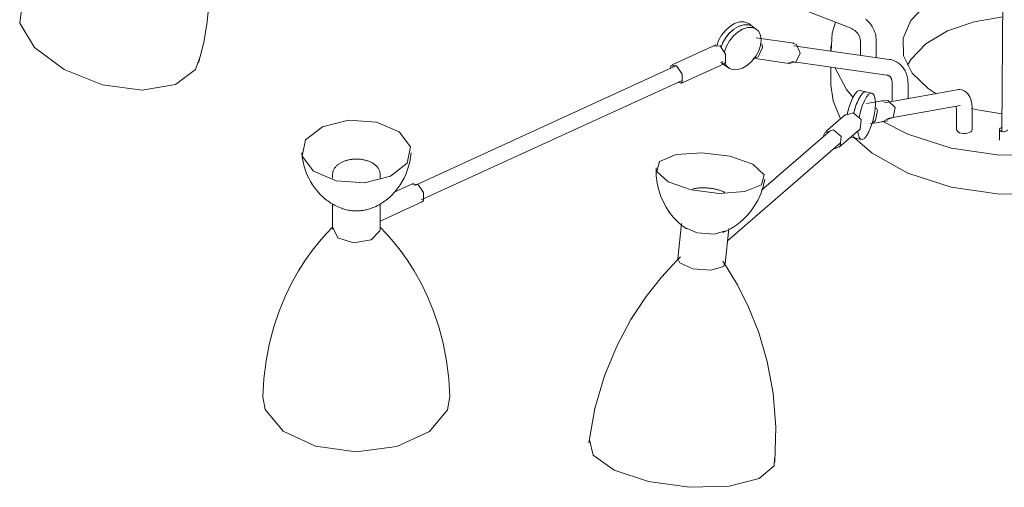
# Model space of a CAD drawing. Header units: millimetres. Extents: x 5752 to 11379, y 522 to 7258.
# Tile 7 of 15: x 7786 to 8407, y 4440 to 4735. Entities that reach past the tile are written whole.
import ezdxf

# ---------------------------------------------------------------- set-up
doc = ezdxf.new("R2010")
doc.units = ezdxf.units.MM
doc.layers.add('E-LITE-EQPM', color=7, linetype='Continuous', lineweight=20)

# ---------------------------------------------------------------- blocks, each defined once
blk = doc.blocks.new('20047 - 20047 RETRO Copper pendant lamp 12L-458346-00 Isometrico PDF')
at = {"layer": 'E-LITE-EQPM', "color": 251, "lineweight": 9, "true_color": 0x636466}
for p, q in [((2392.42, 5581.91), (2386.2, 4664.13)), ((2167.33, 4777.61), (2290.44, 4729.43)), ((1766.83, 4732.51), (1768.68, 4746.37)), ((2220.23, 4730.48), (2223.18, 4731.43)), ((2223.26, 4731.44), (2226.01, 4731.51)), ((2226.08, 4731.5), (2227.32, 4731.21)), ((2229.01, 4730.34), (2226.52, 4732.15)), ((2211.92, 4723.15), (2214.29, 4726.12)), ((2214.36, 4726.19), (2217.1, 4728.63)), ((2217.19, 4728.69), (2220.14, 4730.44)), ((2228.51, 4730.67), (2229, 4730.34)), ((2231.49, 4728.53), (2229.01, 4730.34)), ((2205.71, 4718.75), (2178.28, 4706.19)), ((2209.11, 4717.27), (2209.99, 4719.68)), ((2210.04, 4719.78), (2211.86, 4723.07)), ((2255.04, 4719.76), (2231.28, 4723.18)), ((2254.07, 4719.76), (2256.66, 4719.09)), ((2296.95, 4721.07), (2296.95, 4712.19)), ((2306.95, 4710.75), (2306.95, 4721.07)), ((2208.42, 4718.14), (2204.92, 4718.04)), ((2210.44, 4715.13), (2211.33, 4714.49)), ((2211.33, 4714.49), (2210.98, 4714.33)), ((2315.03, 4709.61), (2254.82, 4718.28)), ((2278.4, 4718.11), (2278.4, 4714.85)), ((2183.69, 4694.37), (2211.12, 4706.92)), ((2208.86, 4707.9), (2211.34, 4706.09)), ((2209.16, 4707.68), (2210.5, 4708.29)), ((2211.92, 4705.72), (2210.41, 4706.92)), ((2210.42, 4706.92), (2211.83, 4705.77)), ((2229.43, 4710.31), (2253.19, 4706.89)), ((2253.4, 4708.38), (2313.6, 4699.71)), ((2180.54, 4705.58), (2015.89, 4630.25)), ((2211.34, 4706.09), (2213.83, 4704.28)), ((2278.4, 4704.84), (2278.4, 4693.61)), ((2020.05, 4621.15), (2184.48, 4696.39)), ((2316.99, 4694.33), (2316.99, 4683.14)), ((2326.99, 4684.92), (2326.99, 4694.33)), ((2300.48, 4689.2), (2296.76, 4690.05)), ((2297.16, 4686.86), (2298.55, 4688.48)), ((2298.59, 4688.51), (2299.25, 4688.97)), ((2299.91, 4689.21), (2300.94, 4689)), ((2304.2, 4688.35), (2300.48, 4689.2)), ((2358.02, 4690.47), (2312.2, 4682.33)), ((2294.4, 4681.24), (2295.7, 4684.3)), ((2295.73, 4684.38), (2297.12, 4686.81)), ((2311.94, 4683.81), (2300.78, 4681.82)), ((2310.63, 4683.41), (2314.27, 4683.75)), ((2316.99, 4683.14), (2317.02, 4683.48)), ((2292.42, 4676), (2286.87, 4674.18)), ((2292.76, 4675.7), (2293.23, 4677.53)), ((2293.26, 4677.65), (2294.37, 4681.14)), ((2313.95, 4672.48), (2359.77, 4680.62)), ((2357.5, 4676.96), (2357.5, 4665.77)), ((2367.5, 4665.77), (2367.5, 4676.96)), ((2287.55, 4674.89), (2275.1, 4664.13)), ((2295.87, 4673.04), (2296.09, 4672.99)), ((2303.05, 4669.02), (2314.21, 4671.01)), ((2277.89, 4664.56), (2234.55, 4627.13)), ((2283.6, 4654.3), (2296.05, 4665.05)), ((2384.69, 4665.45), (2384.69, 4658.8)), ((2213.1, 4595.39), (2284.48, 4657.04)), ((2290.79, 4660.64), (2293.79, 4659.95)), ((2292.35, 4661.48), (2292.22, 4661.82)), ((2292.22, 4661.82), (2292.34, 4661.5)), ((2292.76, 4660.72), (2292.37, 4661.43)), ((2294.37, 4659.94), (2293.25, 4660.2)), ((2293.79, 4659.95), (2297.51, 4659.1)), ((1964.12, 4637.03), (1964.12, 4634.88)), ((1994.12, 4634.85), (1994.12, 4637.03)), ((2015.26, 4631.61), (2003.04, 4626.02)), ((2017.97, 4631.01), (2014.47, 4630.9)), ((1994.12, 4607.64), (2020.67, 4619.79)), ((1964.12, 4618.48), (1964.12, 4602.62)), ((1994.12, 4602.62), (1994.12, 4618.48)), ((1964.22, 4603.61), (1967.37, 4597.24)), ((2184.08, 4606.14), (2181.79, 4583.88)), ((2194.02, 4600.31), (2186.27, 4603.67)), ((2211.63, 4580.81), (2213.92, 4603.08))]:
    blk.add_line(p, q, dxfattribs=at)
for points in [[(1879.57, 4707.4, 0), (1882.84, 4720.34, 0), (1885.09, 4733.3, 0), (1886.34, 4746.05, 0), (1886.66, 4758.41, 0), (1886.12, 4770.19, 0), (1884.86, 4781.27, 0), (1883, 4791.55, 0), (1881.56, 4797.68, 0)], [(2344.68, 4687.89, 0), (2339.62, 4691.21, 0), (2329.57, 4700.91, 0), (2324.2, 4711.78, 0), (2323.9, 4723.09, 0), (2328.67, 4734.05, 0), (2338.19, 4743.93, 0), (2351.82, 4752.04, 0), (2368.62, 4757.85, 0), (2386.84, 4760.89, 0)], [(2306.95, 4721.07, 0), (2306.92, 4721.96, 0), (2306.86, 4722.83, 0), (2306.75, 4723.71, 0), (2306.6, 4724.57, 0), (2306.41, 4725.43, 0), (2306.17, 4726.28, 0), (2305.9, 4727.12, 0), (2305.58, 4727.94, 0), (2305.22, 4728.74, 0), (2304.82, 4729.53, 0), (2304.39, 4730.29, 0), (2303.92, 4731.04, 0), (2303.41, 4731.76, 0), (2302.87, 4732.46, 0), (2302.3, 4733.14, 0), (2301.69, 4733.79, 0), (2301.05, 4734.41, 0), (2300.39, 4735, 0)], [(1880.02, 4709.72, 0), (1877.75, 4703.32, 0), (1865.1, 4693.72, 0), (1844.16, 4690.29, 0), (1819.07, 4693.7, 0), (1794.8, 4703.28, 0), (1776.16, 4717.13, 0), (1766.83, 4732.51, 0)], [(2206.35, 4718.08, 0), (2207.51, 4721.49, 0), (2209.37, 4724.87, 0), (2211.8, 4727.92, 0), (2214.62, 4730.44, 0), (2217.66, 4732.25, 0), (2220.69, 4733.24, 0), (2223.52, 4733.33, 0), (2225.96, 4732.51, 0), (2226.52, 4732.15, 0)], [(2226.01, 4731.52, 0), (2223.18, 4731.43, 0), (2220.14, 4730.44, 0), (2217.11, 4728.63, 0), (2214.28, 4726.11, 0), (2211.86, 4723.06, 0), (2209.99, 4719.68, 0), (2209.1, 4717.26, 0)], [(2229, 4730.34, 0), (2228.44, 4730.7, 0), (2227.32, 4731.21, 0)], [(2281.22, 4733, 0), (2279.2, 4726.08, 0), (2278.55, 4714.79, 0)], [(2386.67, 4736.38, 0), (2368.62, 4733.35, 0), (2351.82, 4727.55, 0), (2338.19, 4719.43, 0), (2328.67, 4709.56, 0), (2326.55, 4706.02, 0)], [(2211.51, 4707.42, 0), (2212.52, 4705.56, 0), (2214.4, 4703.91, 0), (2216.84, 4703.1, 0), (2219.67, 4703.19, 0), (2222.71, 4704.18, 0), (2225.74, 4706, 0), (2228.57, 4708.52, 0), (2230.99, 4711.57, 0), (2232.85, 4714.96, 0), (2234.02, 4718.44, 0), (2234.41, 4721.78, 0), (2234.02, 4724.76, 0), (2232.85, 4727.17, 0), (2230.99, 4728.86, 0), (2228.57, 4729.69, 0), (2225.74, 4729.63, 0), (2222.71, 4728.67, 0), (2219.67, 4726.88, 0), (2216.84, 4724.38, 0), (2214.4, 4721.34, 0), (2212.52, 4717.97, 0), (2211.33, 4714.49, 0)], [(2290.44, 4729.43, 0), (2290.93, 4729.23, 0), (2291.4, 4729.02, 0), (2291.85, 4728.79, 0), (2292.28, 4728.54, 0), (2292.7, 4728.29, 0), (2293.09, 4728.02, 0), (2293.47, 4727.74, 0), (2293.83, 4727.46, 0), (2294.16, 4727.16, 0), (2294.48, 4726.85, 0), (2294.78, 4726.54, 0), (2295.06, 4726.22, 0), (2295.32, 4725.89, 0), (2295.56, 4725.55, 0), (2295.78, 4725.21, 0), (2295.98, 4724.87, 0), (2296.16, 4724.52, 0), (2296.32, 4724.16, 0), (2296.46, 4723.8, 0), (2296.59, 4723.44, 0), (2296.69, 4723.07, 0), (2296.78, 4722.69, 0), (2296.85, 4722.31, 0), (2296.9, 4721.93, 0), (2296.93, 4721.54, 0), (2296.95, 4721.15, 0), (2296.95, 4721.07, 0)], [(2234.73, 4719.53, 0), (2235.13, 4717.08, 0), (2232.58, 4711.32, 0), (2230.31, 4710.47, 0)], [(2256.66, 4719.09, 0), (2258.88, 4713.66, 0), (2256.33, 4707.9, 0), (2251.56, 4707.57, 0)], [(2210.68, 4706.79, 0), (2211.91, 4707.63, 0), (2211.91, 4712.94, 0), (2208.42, 4718.14, 0)], [(2315.03, 4709.61, 0), (2315.83, 4709.47, 0), (2316.62, 4709.29, 0), (2317.39, 4709.06, 0), (2318.16, 4708.79, 0), (2318.9, 4708.47, 0), (2319.63, 4708.11, 0), (2320.33, 4707.7, 0), (2321.01, 4707.25, 0), (2321.66, 4706.76, 0), (2322.27, 4706.23, 0), (2322.85, 4705.66, 0), (2323.4, 4705.05, 0), (2323.9, 4704.42, 0), (2324.37, 4703.76, 0), (2324.8, 4703.07, 0), (2325.18, 4702.36, 0), (2325.53, 4701.63, 0), (2325.84, 4700.88, 0), (2326.11, 4700.12, 0), (2326.34, 4699.34, 0), (2326.54, 4698.55, 0), (2326.7, 4697.75, 0), (2326.82, 4696.95, 0), (2326.91, 4696.13, 0), (2326.96, 4695.31, 0), (2326.99, 4694.48, 0), (2326.99, 4694.33, 0)], [(2180.99, 4705.59, 0), (2177.49, 4705.48, 0), (2177.17, 4704.54, 0)], [(2181.36, 4694.81, 0), (2184.48, 4695.08, 0), (2184.48, 4700.39, 0), (2180.99, 4705.59, 0)], [(2280.76, 4704.46, 0), (2288.27, 4690.6, 0), (2292.19, 4685.88, 0)], [(2313.6, 4699.71, 0), (2313.86, 4699.67, 0), (2314.09, 4699.61, 0), (2314.31, 4699.55, 0), (2314.51, 4699.48, 0), (2314.7, 4699.4, 0), (2314.88, 4699.31, 0), (2315.05, 4699.21, 0), (2315.2, 4699.11, 0), (2315.35, 4698.99, 0), (2315.5, 4698.87, 0), (2315.64, 4698.73, 0), (2315.77, 4698.58, 0), (2315.9, 4698.42, 0), (2316.03, 4698.23, 0), (2316.16, 4698.03, 0), (2316.28, 4697.81, 0), (2316.39, 4697.57, 0), (2316.5, 4697.31, 0), (2316.6, 4697.02, 0), (2316.7, 4696.71, 0), (2316.78, 4696.38, 0), (2316.85, 4696.03, 0), (2316.9, 4695.66, 0), (2316.95, 4695.26, 0), (2316.97, 4694.85, 0), (2316.99, 4694.41, 0), (2316.99, 4694.33, 0)], [(2284.34, 4672.1, 0), (2279.69, 4683.5, 0), (2278.41, 4693.62, 0)], [(2288.69, 4674.9, 0), (2289.51, 4678.38, 0), (2290.65, 4681.99, 0), (2291.97, 4685.15, 0), (2293.4, 4687.65, 0), (2294.82, 4689.32, 0), (2296.15, 4690.05, 0), (2297.3, 4689.79, 0)], [(2298.54, 4688.47, 0), (2297.12, 4686.8, 0), (2295.69, 4684.3, 0), (2294.36, 4681.14, 0), (2293.22, 4677.53, 0), (2292.76, 4675.68, 0)], [(2295.36, 4664.53, 0), (2295.53, 4662.7, 0), (2296.09, 4660.58, 0), (2296.97, 4659.35, 0), (2298.11, 4659.1, 0), (2299.45, 4659.83, 0), (2300.87, 4661.51, 0), (2302.3, 4664.01, 0), (2303.62, 4667.17, 0), (2304.76, 4670.78, 0), (2305.64, 4674.58, 0), (2306.19, 4678.33, 0), (2306.37, 4681.77, 0), (2306.19, 4684.66, 0), (2305.64, 4686.81, 0), (2304.77, 4688.07, 0), (2303.63, 4688.36, 0), (2302.3, 4687.66, 0), (2300.88, 4686.01, 0), (2299.45, 4683.53, 0), (2298.12, 4680.39, 0), (2296.98, 4676.8, 0), (2296.09, 4672.99, 0)], [(2300.96, 4688.98, 0), (2299.87, 4689.2, 0), (2299.25, 4688.97, 0)], [(2358.02, 4690.47, 0), (2358.86, 4690.56, 0), (2359.74, 4690.56, 0), (2360.63, 4690.44, 0), (2361.49, 4690.2, 0), (2362.31, 4689.85, 0), (2363.05, 4689.42, 0), (2363.7, 4688.93, 0), (2364.27, 4688.4, 0), (2364.76, 4687.84, 0), (2365.18, 4687.27, 0), (2365.54, 4686.69, 0), (2365.86, 4686.11, 0), (2366.12, 4685.53, 0), (2366.36, 4684.94, 0), (2366.56, 4684.34, 0), (2366.74, 4683.74, 0), (2366.89, 4683.12, 0), (2367.02, 4682.5, 0), (2367.14, 4681.87, 0), (2367.24, 4681.22, 0), (2367.32, 4680.57, 0), (2367.38, 4679.9, 0), (2367.43, 4679.21, 0), (2367.47, 4678.52, 0), (2367.49, 4677.81, 0), (2367.5, 4677.09, 0), (2367.5, 4676.96, 0)], [(2314.27, 4683.75, 0), (2318.91, 4679.38, 0), (2317.71, 4673.04, 0), (2311.88, 4671.06, 0)], [(2295.89, 4664.92, 0), (2296.72, 4665.75, 0), (2297.34, 4671.78, 0), (2292.42, 4676, 0)], [(2306.86, 4679.06, 0), (2307.75, 4677.4, 0), (2306.55, 4671.06, 0), (2304.7, 4669.71, 0)], [(2357.28, 4680.17, 0), (2357.34, 4679.8, 0), (2357.39, 4679.4, 0), (2357.43, 4678.96, 0), (2357.46, 4678.5, 0), (2357.48, 4678.01, 0), (2357.5, 4677.49, 0), (2357.5, 4676.96, 0), (2357.5, 4676.96, 0)], [(2386.23, 4675.38, 0), (2370.79, 4677.85, 0), (2367.02, 4678.78, 0)], [(2006.16, 4663.98, 0), (1991.82, 4670.13, 0), (1974.08, 4671.31, 0), (1957.69, 4667.22, 0), (1947.05, 4658.94, 0), (1944.99, 4648.7, 0), (1952.08, 4639.24, 0)], [(2310.72, 4670.81, 0), (2326.85, 4662.49, 0), (2354.22, 4653.69, 0), (2384.6, 4649.28, 0), (2415.92, 4649.57, 0)], [(1952.08, 4639.24, 0), (1966.42, 4633.09, 0), (1984.16, 4631.9, 0), (2000.55, 4636, 0), (2011.2, 4644.27, 0), (2013.25, 4654.52, 0), (2006.16, 4663.98, 0)], [(2279.97, 4665.24, 0), (2274.43, 4663.43, 0), (2273.63, 4661.6, 0)], [(2280.89, 4653.29, 0), (2284.27, 4655, 0), (2284.89, 4661.03, 0), (2279.97, 4665.24, 0)], [(2367.15, 4664.71, 0), (2366.52, 4664.05, 0), (2365.61, 4663.51, 0), (2364.49, 4663.12, 0), (2363.23, 4662.91, 0), (2361.93, 4662.9, 0), (2360.66, 4663.09, 0), (2359.52, 4663.45, 0), (2358.58, 4663.98, 0), (2357.91, 4664.62, 0), (2357.55, 4665.35, 0), (2357.53, 4666.1, 0)], [(2367.48, 4666.03, 0), (2367.47, 4665.44, 0), (2367.15, 4664.71, 0)], [(2386.19, 4666.78, 0), (2385.63, 4666.59, 0), (2385.18, 4666.32, 0), (2384.86, 4665.99, 0), (2384.7, 4665.62, 0)], [(2384.7, 4665.62, 0), (2384.71, 4665.24, 0), (2384.89, 4664.88, 0), (2385.23, 4664.56, 0), (2385.7, 4664.3, 0), (2386.27, 4664.11, 0), (2386.9, 4664.02, 0), (2387.55, 4664.03, 0), (2388.18, 4664.13, 0), (2388.74, 4664.32, 0), (2389.19, 4664.59, 0), (2389.51, 4664.92, 0), (2389.67, 4665.29, 0)], [(2292.76, 4660.72, 0), (2293.21, 4660.23, 0), (2294.35, 4659.94, 0)], [(2415.92, 4625.07, 0), (2384.6, 4624.79, 0), (2354.22, 4629.2, 0), (2326.85, 4637.99, 0), (2304.35, 4650.58, 0), (2293.39, 4660.09, 0)], [(1944.65, 4650.75, 0), (1944.97, 4647.83, 0), (1945.48, 4644.98, 0), (1946.16, 4642.23, 0), (1947, 4639.61, 0), (1947.98, 4637.13, 0), (1949.06, 4634.81, 0), (1950.22, 4632.66, 0), (1951.45, 4630.67, 0), (1952.72, 4628.85, 0), (1954.01, 4627.19, 0), (1955.31, 4625.69, 0), (1956.6, 4624.33, 0), (1957.88, 4623.11, 0), (1959.13, 4622.01, 0), (1960.35, 4621.03, 0), (1961.16, 4620.42, 0)], [(2013.59, 4650.75, 0), (2013.27, 4647.83, 0), (2012.76, 4644.98, 0), (2012.08, 4642.23, 0), (2011.24, 4639.61, 0), (2010.27, 4637.13, 0), (2009.19, 4634.81, 0), (2008.02, 4632.66, 0), (2006.79, 4630.67, 0), (2005.52, 4628.85, 0), (2004.23, 4627.19, 0), (2002.93, 4625.69, 0), (2001.64, 4624.33, 0), (2000.36, 4623.11, 0), (1999.11, 4622.01, 0), (1997.89, 4621.03, 0), (1996.71, 4620.15, 0), (1995.56, 4619.37, 0), (1994.46, 4618.68, 0), (1993.4, 4618.06, 0), (1992.38, 4617.52, 0), (1991.4, 4617.03, 0), (1990.46, 4616.61, 0), (1989.57, 4616.23, 0), (1988.7, 4615.9, 0), (1987.88, 4615.61, 0), (1987.08, 4615.35, 0), (1986.32, 4615.13, 0), (1985.59, 4614.93, 0), (1984.88, 4614.77, 0), (1984.19, 4614.62, 0), (1983.53, 4614.5, 0), (1982.88, 4614.4, 0), (1982.25, 4614.31, 0), (1981.63, 4614.25, 0), (1981.02, 4614.19, 0), (1980.42, 4614.16, 0), (1979.83, 4614.13, 0), (1979.24, 4614.12, 0), (1978.65, 4614.13, 0), (1978.06, 4614.14, 0), (1977.46, 4614.18, 0), (1976.86, 4614.22, 0), (1976.24, 4614.28, 0), (1975.62, 4614.36, 0), (1974.98, 4614.46, 0), (1974.32, 4614.57, 0), (1973.64, 4614.71, 0), (1972.94, 4614.86, 0), (1972.22, 4615.05, 0), (1971.47, 4615.26, 0), (1970.68, 4615.5, 0), (1969.87, 4615.78, 0), (1969.02, 4616.09, 0), (1968.14, 4616.45, 0), (1967.22, 4616.86, 0), (1966.26, 4617.32, 0), (1965.25, 4617.84, 0), (1964.21, 4618.43, 0), (1963.12, 4619.09, 0), (1961.99, 4619.83, 0), (1961.16, 4620.42, 0)], [(2214.7, 4648.6, 0), (2197.02, 4650.85, 0), (2180.78, 4649.65, 0), (2170.35, 4645.34, 0), (2168.51, 4639.06, 0), (2175.76, 4632.49, 0), (2190.16, 4627.41, 0)], [(1964.12, 4637.03, 0), (1964.14, 4637.5, 0), (1964.19, 4637.97, 0), (1964.27, 4638.43, 0), (1964.38, 4638.88, 0), (1964.52, 4639.33, 0), (1964.69, 4639.76, 0), (1964.88, 4640.19, 0), (1965.1, 4640.6, 0), (1965.34, 4641, 0), (1965.61, 4641.38, 0), (1965.89, 4641.75, 0), (1966.2, 4642.1, 0), (1966.52, 4642.45, 0), (1966.86, 4642.77, 0), (1967.22, 4643.09, 0), (1967.59, 4643.39, 0), (1967.98, 4643.68, 0), (1968.38, 4643.95, 0), (1968.8, 4644.21, 0), (1969.22, 4644.46, 0), (1969.66, 4644.7, 0), (1970.11, 4644.92, 0), (1970.57, 4645.14, 0), (1971.05, 4645.33, 0), (1971.53, 4645.52, 0), (1972.02, 4645.7, 0), (1972.52, 4645.86, 0), (1973.03, 4646.01, 0), (1973.54, 4646.14, 0), (1974.07, 4646.27, 0), (1974.6, 4646.38, 0), (1975.13, 4646.48, 0), (1975.67, 4646.57, 0), (1976.21, 4646.64, 0), (1976.76, 4646.7, 0), (1977.31, 4646.75, 0), (1977.86, 4646.78, 0), (1978.42, 4646.81, 0), (1978.97, 4646.82, 0), (1979.53, 4646.81, 0), (1980.08, 4646.8, 0), (1980.63, 4646.77, 0), (1981.19, 4646.73, 0), (1981.73, 4646.67, 0), (1982.28, 4646.61, 0), (1982.82, 4646.53, 0), (1983.36, 4646.44, 0), (1983.89, 4646.33, 0), (1984.42, 4646.21, 0), (1984.94, 4646.08, 0), (1985.45, 4645.94, 0), (1985.95, 4645.78, 0), (1986.45, 4645.62, 0), (1986.94, 4645.44, 0), (1987.41, 4645.24, 0), (1987.88, 4645.04, 0), (1988.34, 4644.82, 0), (1988.78, 4644.59, 0), (1989.22, 4644.35, 0), (1989.64, 4644.1, 0), (1990.05, 4643.83, 0), (1990.36, 4643.61, 0)], [(2190.16, 4627.41, 0), (2207.84, 4625.16, 0), (2224.07, 4626.35, 0), (2234.5, 4630.67, 0), (2236.34, 4636.95, 0), (2229.09, 4643.51, 0), (2214.7, 4648.6, 0)], [(1994.12, 4637.03, 0), (1994.11, 4637.5, 0), (1994.06, 4637.97, 0), (1993.98, 4638.43, 0), (1993.87, 4638.88, 0), (1993.73, 4639.33, 0), (1993.56, 4639.76, 0), (1993.36, 4640.19, 0), (1993.14, 4640.6, 0), (1992.9, 4641, 0), (1992.63, 4641.38, 0), (1992.35, 4641.75, 0), (1992.04, 4642.1, 0), (1991.72, 4642.45, 0), (1991.38, 4642.77, 0), (1991.02, 4643.09, 0), (1990.65, 4643.39, 0), (1990.36, 4643.61, 0)], [(2168.09, 4641.24, 0), (2168.17, 4636.29, 0), (2168.77, 4631.55, 0), (2169.79, 4627.14, 0), (2171.14, 4623.14, 0), (2172.71, 4619.59, 0), (2174.4, 4616.48, 0), (2176.14, 4613.8, 0), (2177.87, 4611.5, 0), (2179.55, 4609.54, 0), (2181.15, 4607.88, 0), (2182.66, 4606.46, 0), (2184.07, 4605.26, 0), (2185.37, 4604.24, 0), (2186.58, 4603.37, 0), (2187.27, 4602.91, 0)], [(2236.71, 4634.19, 0), (2235.62, 4629.36, 0), (2234.07, 4624.84, 0), (2232.18, 4620.73, 0), (2230.04, 4617.09, 0), (2227.78, 4613.93, 0), (2225.5, 4611.23, 0), (2223.25, 4608.96, 0), (2221.09, 4607.06, 0), (2219.05, 4605.48, 0), (2217.14, 4604.18, 0), (2215.38, 4603.1, 0), (2213.75, 4602.21, 0), (2212.26, 4601.48, 0), (2210.9, 4600.88, 0), (2210.14, 4600.56, 0)], [(2020.23, 4619.66, 0), (2021.46, 4620.5, 0), (2021.46, 4625.81, 0), (2017.97, 4631.01, 0)], [(2191.04, 4627.87, 0), (2191.46, 4627.98, 0), (2191.88, 4628.09, 0), (2192.32, 4628.19, 0), (2192.76, 4628.28, 0), (2193.21, 4628.36, 0), (2193.67, 4628.43, 0), (2194.14, 4628.5, 0), (2194.62, 4628.55, 0), (2195.11, 4628.6, 0), (2195.6, 4628.64, 0), (2196.1, 4628.67, 0), (2196.6, 4628.69, 0), (2197.11, 4628.71, 0), (2197.63, 4628.71, 0), (2198.15, 4628.71, 0), (2198.67, 4628.7, 0), (2199.2, 4628.69, 0), (2199.72, 4628.66, 0), (2200.25, 4628.63, 0), (2200.78, 4628.59, 0), (2201.31, 4628.54, 0), (2201.84, 4628.48, 0), (2202.37, 4628.42, 0), (2202.89, 4628.35, 0), (2203.42, 4628.27, 0), (2203.94, 4628.18, 0), (2204.45, 4628.09, 0), (2204.96, 4627.99, 0), (2205.47, 4627.88, 0), (2205.71, 4627.83, 0)], [(2211.39, 4625.83, 0), (2211.13, 4625.96, 0), (2210.74, 4626.15, 0), (2210.34, 4626.34, 0), (2209.92, 4626.51, 0), (2209.49, 4626.69, 0), (2209.05, 4626.85, 0), (2208.61, 4627.01, 0), (2208.15, 4627.16, 0), (2207.68, 4627.31, 0), (2207.21, 4627.44, 0), (2206.73, 4627.58, 0), (2206.24, 4627.7, 0), (2205.74, 4627.82, 0), (2205.71, 4627.83, 0)], [(1920.13, 4496.9, 0), (1920.77, 4508.44, 0), (1922.2, 4519.76, 0), (1924.34, 4530.72, 0), (1927.12, 4541.19, 0), (1930.45, 4551.06, 0), (1934.22, 4560.25, 0), (1938.3, 4568.7, 0), (1942.61, 4576.4, 0), (1947.02, 4583.33, 0), (1951.45, 4589.52, 0), (1955.82, 4594.98, 0), (1960.05, 4599.77, 0), (1964.1, 4603.93, 0), (1964.12, 4603.95, 0)], [(1967.37, 4597.24, 0), (1977.4, 4594.02, 0), (1988.44, 4595.83, 0), (1994.02, 4601.62, 0), (1994.09, 4602.9, 0)], [(2038.12, 4496.9, 0), (2037.47, 4508.44, 0), (2036.04, 4519.76, 0), (2033.9, 4530.72, 0), (2031.12, 4541.19, 0), (2027.79, 4551.06, 0), (2024.03, 4560.25, 0), (2019.94, 4568.7, 0), (2015.64, 4576.4, 0), (2011.22, 4583.33, 0), (2006.79, 4589.52, 0), (2002.43, 4594.98, 0), (1998.19, 4599.77, 0), (1994.15, 4603.93, 0), (1994.12, 4603.95, 0)], [(2211.92, 4601.55, 0), (2204.68, 4599.46, 0), (2194.02, 4600.31, 0)], [(2125.65, 4467.93, 0), (2129.51, 4489.63, 0), (2135.54, 4510.19, 0), (2143.28, 4529.01, 0), (2152.2, 4545.73, 0), (2161.76, 4560.2, 0), (2171.47, 4572.45, 0), (2180.95, 4582.65, 0), (2183.55, 4585.19, 0)], [(2181.91, 4583.89, 0), (2183.08, 4581.34, 0), (2191.38, 4577.74, 0)], [(2243.03, 4455.87, 0), (2243.65, 4477.9, 0), (2241.93, 4499.25, 0), (2238.18, 4519.26, 0), (2232.84, 4537.44, 0), (2226.43, 4553.55, 0), (2219.42, 4567.53, 0), (2212.2, 4579.44, 0), (2210.17, 4582.46, 0)], [(2191.38, 4577.74, 0), (2202.8, 4576.83, 0), (2210.66, 4579.16, 0), (2211.51, 4581.17, 0)], [(1932.88, 4475.32, 0), (1921.56, 4489, 0), (1920.18, 4496.9, 0)], [(2038.05, 4497.26, 0), (2036.6, 4488.79, 0), (2025.14, 4475.15, 0), (2004.56, 4465.74, 0), (1978.94, 4462.41, 0), (1953.36, 4465.83, 0), (1932.88, 4475.32, 0)], [(2163.34, 4443.63, 0), (2141.62, 4450.87, 0), (2128.35, 4460.26, 0), (2126.17, 4469.95, 0)], [(2242.79, 4458.32, 0), (2242.47, 4453.56, 0), (2233.13, 4445.5, 0), (2214.13, 4440.65, 0), (2189.22, 4439.99, 0), (2163.34, 4443.63, 0)]]:
    blk.add_polyline3d(points, dxfattribs=at)

msp = doc.modelspace()

# ---------------------------------------------------------------- block references
at = {"layer": 'E-LITE-EQPM', "lineweight": 9}
msp.add_blockref('20047 - 20047 RETRO Copper pendant lamp 12L-458346-00 Isometrico PDF', (6019.33, 0), dxfattribs=at)

doc.saveas('drawing.dxf')
